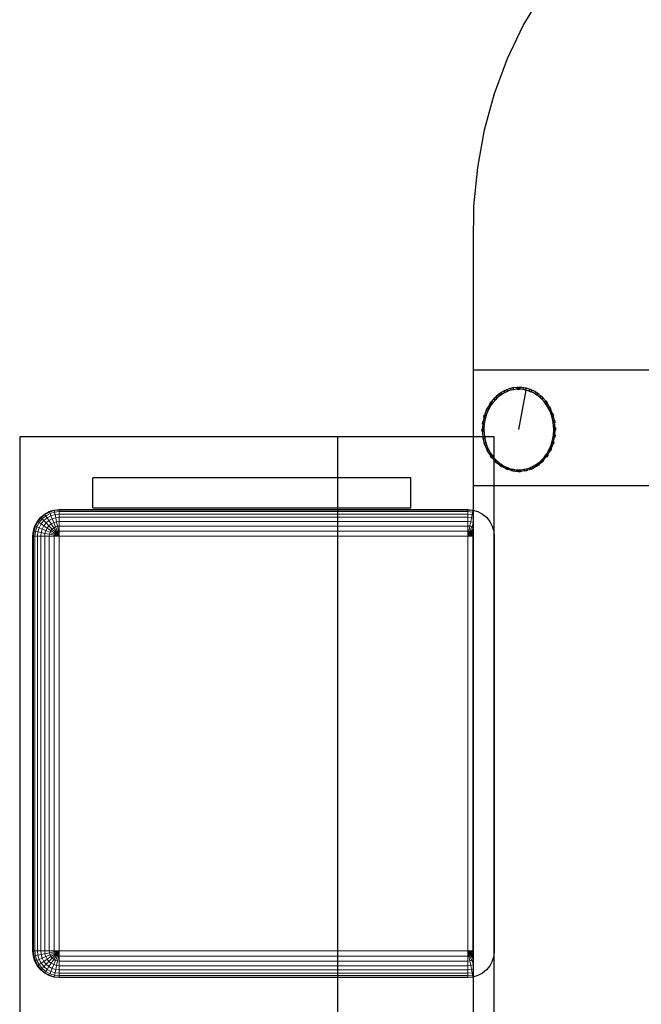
# Model space of a CAD drawing. Header units: millimetres. Extents: x -13157241 to -13144429, y -44179 to -36532.
# Tile 22 of 26: x -13148845 to -13148130, y -41052 to -39918. Entities that reach past the tile are written whole.
import ezdxf

# ---------------------------------------------------------------- set-up
doc = ezdxf.new("R2010")
doc.units = ezdxf.units.MM
doc.header["$MEASUREMENT"] = 0
doc.layers.add('0._RDC (85)_1_0', color=7, linetype='Continuous')

msp = doc.modelspace()

# ---------------------------------------------------------------- linework, layer by layer
at = {"layer": '0._RDC (85)_1_0', "color": 250, "linetype": 'Continuous', "lineweight": 0, "true_color": 0x191919}
for p, q in [((-13148323, -40188.7), (-13148323, -40177.4)), ((-13148323, -40454.7), (-13148323, -40188.7)), ((-13148845, -41737.1), (-13148845, -40398.4)), ((-13148845, -40398.4), (-13148323, -40398.4)), ((-13148479.2, -40398.4), (-13148479.2, -40445.5)), ((-13148761, -40480), (-13148761, -40445.5)), ((-13148761, -40445.5), (-13148395.2, -40445.5)), ((-13148395.2, -40445.5), (-13148395.2, -40480)), ((-13147675, -40454.7), (-13148323, -40454.7)), ((-13148323, -41815.5), (-13148323, -40454.7)), ((-13148820.8, -40491.1), (-13148816.2, -40487.3)), ((-13148820.4, -40491.5), (-13148815.9, -40487.8)), ((-13148819.2, -40492.8), (-13148814.9, -40489.2)), ((-13148816.2, -40487.3), (-13148811, -40484.4)), ((-13148815.9, -40487.8), (-13148816.2, -40487.3)), ((-13148815.9, -40487.8), (-13148810.7, -40485)), ((-13148814.9, -40489.2), (-13148815.9, -40487.8)), ((-13148814.9, -40489.2), (-13148810.1, -40486.6)), ((-13148813.4, -40491.6), (-13148814.9, -40489.2)), ((-13148813.4, -40491.6), (-13148809, -40489.2)), ((-13148811, -40484.4), (-13148805.3, -40482.7)), ((-13148810.7, -40485), (-13148811, -40484.4)), ((-13148810.7, -40485), (-13148805.2, -40483.3)), ((-13148810.1, -40486.6), (-13148810.7, -40485)), ((-13148810.1, -40486.6), (-13148804.8, -40485)), ((-13148809, -40489.2), (-13148810.1, -40486.6)), ((-13148809, -40489.2), (-13148804.3, -40487.8)), ((-13148807.6, -40492.8), (-13148809, -40489.2)), ((-13148805.3, -40482.7), (-13148799.4, -40482.1)), ((-13148805.2, -40483.3), (-13148805.3, -40482.7)), ((-13148805.2, -40483.3), (-13148799.4, -40482.7)), ((-13148804.8, -40485), (-13148805.2, -40483.3)), ((-13148804.8, -40485), (-13148799.4, -40484.4)), ((-13148804.3, -40487.8), (-13148804.8, -40485)), ((-13148804.3, -40487.8), (-13148799.4, -40487.3)), ((-13148803.5, -40491.5), (-13148804.3, -40487.8)), ((-13148799.4, -40482.7), (-13148799.4, -40482.1)), ((-13148799.4, -40482.1), (-13148329.5, -40482.1)), ((-13148799.4, -40484.4), (-13148799.4, -40482.7)), ((-13148799.4, -40482.7), (-13148329.5, -40482.7)), ((-13148799.4, -40487.3), (-13148799.4, -40484.4)), ((-13148799.4, -40484.4), (-13148329.5, -40484.4)), ((-13148799.4, -40491.1), (-13148799.4, -40487.3)), ((-13148799.4, -40487.3), (-13148329.5, -40487.3)), ((-13148395.2, -40480), (-13148761, -40480)), ((-13148479.2, -40480), (-13148479.2, -40482.1)), ((-13148329.5, -40482.1), (-13148329.5, -40482.7)), ((-13148329.5, -40482.1), (-13148323.6, -40482.7)), ((-13148329.5, -40482.7), (-13148329.5, -40484.4)), ((-13148329.5, -40482.7), (-13148323.7, -40483.3)), ((-13148329.5, -40484.4), (-13148329.5, -40487.3)), ((-13148329.5, -40484.4), (-13148324.1, -40485)), ((-13148329.5, -40487.3), (-13148329.5, -40491.1)), ((-13148329.5, -40487.3), (-13148324.6, -40487.8)), ((-13148324.6, -40487.8), (-13148325.3, -40491.5)), ((-13148324.1, -40485), (-13148324.6, -40487.8)), ((-13148324.6, -40487.8), (-13148323, -40488.3)), ((-13148323.7, -40483.3), (-13148324.1, -40485)), ((-13148324.1, -40485), (-13148323, -40485.3)), ((-13148323.6, -40482.7), (-13148323.7, -40483.3)), ((-13148323.7, -40483.3), (-13148323, -40483.5)), ((-13148323.6, -40482.7), (-13148323, -40482.9)), ((-13148829.1, -40506.9), (-13148827.4, -40501.1)), ((-13148828.5, -40507), (-13148826.8, -40501.3)), ((-13148827.4, -40501.1), (-13148824.6, -40495.8)), ((-13148826.8, -40501.3), (-13148827.4, -40501.1)), ((-13148826.8, -40501.3), (-13148824.1, -40496.1)), ((-13148825.2, -40502), (-13148826.8, -40501.3)), ((-13148825.2, -40502), (-13148822.6, -40497.1)), ((-13148824.6, -40495.8), (-13148820.8, -40491.1)), ((-13148824.1, -40496.1), (-13148824.6, -40495.8)), ((-13148824.1, -40496.1), (-13148820.4, -40491.5)), ((-13148822.6, -40497.1), (-13148824.1, -40496.1)), ((-13148822.6, -40497.1), (-13148819.2, -40492.8)), ((-13148820.3, -40498.7), (-13148822.6, -40497.1)), ((-13148822.6, -40503.1), (-13148820.3, -40498.7)), ((-13148820.4, -40491.5), (-13148820.8, -40491.1)), ((-13148819.2, -40492.8), (-13148820.4, -40491.5)), ((-13148820.3, -40498.7), (-13148817.2, -40494.8)), ((-13148817.2, -40500.8), (-13148820.3, -40498.7)), ((-13148817.2, -40494.8), (-13148819.2, -40492.8)), ((-13148819.2, -40504.6), (-13148817.2, -40500.8)), ((-13148817.2, -40494.8), (-13148813.4, -40491.6)), ((-13148814.5, -40497.5), (-13148817.2, -40494.8)), ((-13148817.2, -40500.8), (-13148814.5, -40497.5)), ((-13148813.4, -40503.4), (-13148817.2, -40500.8)), ((-13148814.5, -40497.5), (-13148811.3, -40494.8)), ((-13148811.3, -40500.8), (-13148814.5, -40497.5)), ((-13148811.3, -40494.8), (-13148813.4, -40491.6)), ((-13148813.4, -40503.4), (-13148811.3, -40500.8)), ((-13148811.3, -40494.8), (-13148807.6, -40492.8)), ((-13148808.7, -40498.7), (-13148811.3, -40494.8)), ((-13148811.3, -40500.8), (-13148808.7, -40498.7)), ((-13148807.6, -40504.6), (-13148811.3, -40500.8)), ((-13148808.7, -40498.7), (-13148805.8, -40497.1)), ((-13148805.8, -40503.1), (-13148808.7, -40498.7)), ((-13148807.6, -40492.8), (-13148803.5, -40491.5)), ((-13148805.8, -40497.1), (-13148807.6, -40492.8)), ((-13148805.8, -40497.1), (-13148802.6, -40496.1)), ((-13148803.8, -40502), (-13148805.8, -40497.1)), ((-13148803.8, -40502), (-13148801.6, -40501.3)), ((-13148803.5, -40491.5), (-13148799.4, -40491.1)), ((-13148802.6, -40496.1), (-13148803.5, -40491.5)), ((-13148802.6, -40496.1), (-13148799.4, -40495.8)), ((-13148801.6, -40501.3), (-13148802.6, -40496.1)), ((-13148801.6, -40501.3), (-13148799.4, -40501.1)), ((-13148800.5, -40507), (-13148801.6, -40501.3)), ((-13148799.4, -40495.8), (-13148799.4, -40491.1)), ((-13148799.4, -40491.1), (-13148329.5, -40491.1)), ((-13148799.4, -40501.1), (-13148799.4, -40495.8)), ((-13148799.4, -40495.8), (-13148329.5, -40495.8)), ((-13148799.4, -40506.9), (-13148799.4, -40501.1)), ((-13148799.4, -40501.1), (-13148329.5, -40501.1)), ((-13148329.5, -40491.1), (-13148329.5, -40495.8)), ((-13148329.5, -40491.1), (-13148325.3, -40491.5)), ((-13148329.5, -40495.8), (-13148329.5, -40501.1)), ((-13148329.5, -40495.8), (-13148326.2, -40496.1)), ((-13148329.5, -40501.1), (-13148329.5, -40506.9)), ((-13148329.5, -40501.1), (-13148327.3, -40501.3)), ((-13148327.3, -40501.3), (-13148328.4, -40507)), ((-13148326.2, -40496.1), (-13148327.3, -40501.3)), ((-13148327.3, -40501.3), (-13148325.1, -40502)), ((-13148325.3, -40491.5), (-13148326.2, -40496.1)), ((-13148326.2, -40496.1), (-13148323.1, -40497.1)), ((-13148325.3, -40491.5), (-13148323, -40492.3)), ((-13148323.1, -40497.1), (-13148325.1, -40502)), ((-13148323, -40496.8), (-13148323.1, -40497.1)), ((-13148323.1, -40497.1), (-13148323, -40497.1)), ((-13148829.7, -40512.9), (-13148829.1, -40506.9)), ((-13148829.7, -40990.1), (-13148829.7, -40512.9)), ((-13148829.7, -40512.9), (-13148829.1, -40512.9)), ((-13148828.5, -40507), (-13148829.1, -40506.9)), ((-13148829.1, -40512.9), (-13148828.5, -40507)), ((-13148829.1, -40990.1), (-13148829.1, -40512.9)), ((-13148829.1, -40512.9), (-13148827.4, -40512.9)), ((-13148826.8, -40507.3), (-13148828.5, -40507)), ((-13148827.4, -40512.9), (-13148826.8, -40507.3)), ((-13148827.4, -40990.1), (-13148827.4, -40512.9)), ((-13148827.4, -40512.9), (-13148824.6, -40512.9)), ((-13148826.8, -40507.3), (-13148825.2, -40502)), ((-13148824.1, -40507.9), (-13148826.8, -40507.3)), ((-13148822.6, -40503.1), (-13148825.2, -40502)), ((-13148824.6, -40512.9), (-13148824.1, -40507.9)), ((-13148824.6, -40990.1), (-13148824.6, -40512.9)), ((-13148824.6, -40512.9), (-13148820.8, -40512.9)), ((-13148824.1, -40507.9), (-13148822.6, -40503.1)), ((-13148820.4, -40508.6), (-13148824.1, -40507.9)), ((-13148819.2, -40504.6), (-13148822.6, -40503.1)), ((-13148820.8, -40512.9), (-13148820.4, -40508.6)), ((-13148820.8, -40990.1), (-13148820.8, -40512.9)), ((-13148820.8, -40512.9), (-13148816.2, -40512.9)), ((-13148820.4, -40508.6), (-13148819.2, -40504.6)), ((-13148815.9, -40509.6), (-13148820.4, -40508.6)), ((-13148814.9, -40506.3), (-13148819.2, -40504.6)), ((-13148816.2, -40512.9), (-13148815.9, -40509.6)), ((-13148816.2, -40990.1), (-13148816.2, -40512.9)), ((-13148816.2, -40512.9), (-13148811, -40512.9)), ((-13148815.9, -40509.6), (-13148814.9, -40506.3)), ((-13148810.7, -40510.6), (-13148815.9, -40509.6)), ((-13148814.9, -40506.3), (-13148813.4, -40503.4)), ((-13148810.1, -40508.4), (-13148814.9, -40506.3)), ((-13148809, -40506.3), (-13148813.4, -40503.4)), ((-13148811, -40512.9), (-13148810.7, -40510.6)), ((-13148811, -40990.1), (-13148811, -40512.9)), ((-13148811, -40512.9), (-13148805.3, -40512.9)), ((-13148810.7, -40510.6), (-13148810.1, -40508.4)), ((-13148805.2, -40511.7), (-13148810.7, -40510.6)), ((-13148810.1, -40508.4), (-13148809, -40506.3)), ((-13148804.8, -40510.6), (-13148810.1, -40508.4)), ((-13148809, -40506.3), (-13148807.6, -40504.6)), ((-13148804.3, -40509.6), (-13148809, -40506.3)), ((-13148807.6, -40504.6), (-13148805.8, -40503.1)), ((-13148803.5, -40508.6), (-13148807.6, -40504.6)), ((-13148805.8, -40503.1), (-13148803.8, -40502)), ((-13148802.6, -40507.9), (-13148805.8, -40503.1)), ((-13148805.3, -40512.9), (-13148805.2, -40511.7)), ((-13148805.3, -40990.1), (-13148805.3, -40512.9)), ((-13148805.3, -40512.9), (-13148799.4, -40512.9)), ((-13148805.2, -40511.7), (-13148804.8, -40510.6)), ((-13148799.4, -40512.9), (-13148805.2, -40511.7)), ((-13148804.8, -40510.6), (-13148804.3, -40509.6)), ((-13148799.4, -40512.9), (-13148804.8, -40510.6)), ((-13148804.3, -40509.6), (-13148803.5, -40508.6)), ((-13148799.4, -40512.9), (-13148804.3, -40509.6)), ((-13148801.6, -40507.3), (-13148803.8, -40502)), ((-13148803.5, -40508.6), (-13148802.6, -40507.9)), ((-13148799.4, -40512.9), (-13148803.5, -40508.6)), ((-13148802.6, -40507.9), (-13148801.6, -40507.3)), ((-13148799.4, -40512.9), (-13148802.6, -40507.9)), ((-13148801.6, -40507.3), (-13148800.5, -40507)), ((-13148799.4, -40512.9), (-13148801.6, -40507.3)), ((-13148800.5, -40507), (-13148799.4, -40506.9)), ((-13148799.4, -40512.9), (-13148800.5, -40507)), ((-13148799.4, -40512.9), (-13148799.4, -40506.9)), ((-13148799.4, -40506.9), (-13148329.5, -40506.9)), ((-13148799.4, -40512.9), (-13148329.5, -40512.9)), ((-13148799.4, -40990.1), (-13148799.4, -40512.9)), ((-13148329.5, -40506.9), (-13148329.5, -40512.9)), ((-13148329.5, -40506.9), (-13148328.4, -40507)), ((-13148328.4, -40507), (-13148329.5, -40512.9)), ((-13148327.3, -40507.3), (-13148329.5, -40512.9)), ((-13148326.2, -40507.9), (-13148329.5, -40512.9)), ((-13148325.3, -40508.6), (-13148329.5, -40512.9)), ((-13148324.6, -40509.6), (-13148329.5, -40512.9)), ((-13148324.1, -40510.6), (-13148329.5, -40512.9)), ((-13148323.7, -40511.7), (-13148329.5, -40512.9)), ((-13148329.5, -40512.9), (-13148329.5, -40990.1)), ((-13148329.5, -40512.9), (-13148323.6, -40512.9)), ((-13148328.4, -40507), (-13148327.3, -40507.3)), ((-13148325.1, -40502), (-13148327.3, -40507.3)), ((-13148327.3, -40507.3), (-13148326.2, -40507.9)), ((-13148323.1, -40503.1), (-13148326.2, -40507.9)), ((-13148326.2, -40507.9), (-13148325.3, -40508.6)), ((-13148323, -40506.2), (-13148325.3, -40508.6)), ((-13148325.3, -40508.6), (-13148324.6, -40509.6)), ((-13148325.1, -40502), (-13148323.1, -40503.1)), ((-13148323, -40508.4), (-13148324.6, -40509.6)), ((-13148324.6, -40509.6), (-13148324.1, -40510.6)), ((-13148323, -40510.1), (-13148324.1, -40510.6)), ((-13148324.1, -40510.6), (-13148323.7, -40511.7)), ((-13148323, -40511.6), (-13148323.7, -40511.7)), ((-13148323.7, -40511.7), (-13148323.6, -40512.9)), ((-13148323.6, -40512.9), (-13148323, -40512.9)), ((-13148323.6, -40512.9), (-13148323.6, -40990.1)), ((-13148323, -40502.9), (-13148323.1, -40503.1)), ((-13148323.1, -40503.1), (-13148323, -40503.2)), ((-13148829.1, -40990.1), (-13148829.7, -40990.1)), ((-13148829.1, -40996.1), (-13148829.7, -40990.1)), ((-13148827.4, -40990.1), (-13148829.1, -40990.1)), ((-13148828.5, -40996), (-13148829.1, -40990.1)), ((-13148828.5, -40996), (-13148829.1, -40996.1)), ((-13148827.4, -41001.9), (-13148829.1, -40996.1)), ((-13148826.8, -40995.7), (-13148828.5, -40996)), ((-13148826.8, -41001.7), (-13148828.5, -40996)), ((-13148824.6, -40990.1), (-13148827.4, -40990.1)), ((-13148826.8, -40995.7), (-13148827.4, -40990.1)), ((-13148824.1, -40995.1), (-13148826.8, -40995.7)), ((-13148825.2, -41001), (-13148826.8, -40995.7)), ((-13148822.6, -40999.9), (-13148825.2, -41001)), ((-13148820.8, -40990.1), (-13148824.6, -40990.1)), ((-13148824.1, -40995.1), (-13148824.6, -40990.1)), ((-13148820.4, -40994.4), (-13148824.1, -40995.1)), ((-13148822.6, -40999.9), (-13148824.1, -40995.1)), ((-13148819.2, -40998.5), (-13148822.6, -40999.9)), ((-13148820.3, -41004.4), (-13148822.6, -40999.9)), ((-13148816.2, -40990.1), (-13148820.8, -40990.1)), ((-13148820.4, -40994.4), (-13148820.8, -40990.1)), ((-13148815.9, -40993.5), (-13148820.4, -40994.4)), ((-13148819.2, -40998.5), (-13148820.4, -40994.4)), ((-13148814.9, -40996.7), (-13148819.2, -40998.5)), ((-13148817.2, -41002.2), (-13148819.2, -40998.5)), ((-13148813.4, -40999.6), (-13148817.2, -41002.2)), ((-13148811, -40990.1), (-13148816.2, -40990.1)), ((-13148815.9, -40993.5), (-13148816.2, -40990.1)), ((-13148810.7, -40992.4), (-13148815.9, -40993.5)), ((-13148814.9, -40996.7), (-13148815.9, -40993.5)), ((-13148810.1, -40994.6), (-13148814.9, -40996.7)), ((-13148813.4, -40999.6), (-13148814.9, -40996.7)), ((-13148809, -40996.7), (-13148813.4, -40999.6)), ((-13148811.3, -41002.2), (-13148813.4, -40999.6)), ((-13148807.6, -40998.5), (-13148811.3, -41002.2)), ((-13148805.3, -40990.1), (-13148811, -40990.1)), ((-13148810.7, -40992.4), (-13148811, -40990.1)), ((-13148805.2, -40991.3), (-13148810.7, -40992.4)), ((-13148810.1, -40994.6), (-13148810.7, -40992.4)), ((-13148804.8, -40992.4), (-13148810.1, -40994.6)), ((-13148809, -40996.7), (-13148810.1, -40994.6)), ((-13148804.3, -40993.5), (-13148809, -40996.7)), ((-13148807.6, -40998.5), (-13148809, -40996.7)), ((-13148805.8, -40999.9), (-13148808.7, -41004.4)), ((-13148803.5, -40994.4), (-13148807.6, -40998.5)), ((-13148805.8, -40999.9), (-13148807.6, -40998.5)), ((-13148802.6, -40995.1), (-13148805.8, -40999.9)), ((-13148803.8, -41001), (-13148805.8, -40999.9)), ((-13148799.4, -40990.1), (-13148805.3, -40990.1)), ((-13148805.2, -40991.3), (-13148805.3, -40990.1)), ((-13148799.4, -40990.1), (-13148805.2, -40991.3)), ((-13148804.8, -40992.4), (-13148805.2, -40991.3)), ((-13148799.4, -40990.1), (-13148804.8, -40992.4)), ((-13148804.3, -40993.5), (-13148804.8, -40992.4)), ((-13148799.4, -40990.1), (-13148804.3, -40993.5)), ((-13148803.5, -40994.4), (-13148804.3, -40993.5)), ((-13148801.6, -40995.7), (-13148803.8, -41001)), ((-13148799.4, -40990.1), (-13148803.5, -40994.4)), ((-13148802.6, -40995.1), (-13148803.5, -40994.4)), ((-13148799.4, -40990.1), (-13148802.6, -40995.1)), ((-13148801.6, -40995.7), (-13148802.6, -40995.1)), ((-13148799.4, -40990.1), (-13148801.6, -40995.7)), ((-13148800.5, -40996), (-13148801.6, -40995.7)), ((-13148800.5, -40996), (-13148801.6, -41001.7)), ((-13148799.4, -40990.1), (-13148800.5, -40996)), ((-13148799.4, -40996.1), (-13148800.5, -40996)), ((-13148329.5, -40990.1), (-13148799.4, -40990.1)), ((-13148799.4, -40996.1), (-13148799.4, -40990.1)), ((-13148799.4, -41001.9), (-13148799.4, -40996.1)), ((-13148329.5, -40996.1), (-13148799.4, -40996.1)), ((-13148323.6, -40990.1), (-13148329.5, -40990.1)), ((-13148329.5, -40990.1), (-13148329.5, -40996.1)), ((-13148329.5, -40990.1), (-13148328.4, -40996)), ((-13148329.5, -40990.1), (-13148327.3, -40995.7)), ((-13148329.5, -40990.1), (-13148326.2, -40995.1)), ((-13148329.5, -40990.1), (-13148325.3, -40994.4)), ((-13148329.5, -40990.1), (-13148324.6, -40993.5)), ((-13148329.5, -40990.1), (-13148324.1, -40992.4)), ((-13148329.5, -40990.1), (-13148323.7, -40991.3)), ((-13148328.4, -40996), (-13148329.5, -40996.1)), ((-13148329.5, -40996.1), (-13148329.5, -41001.9)), ((-13148327.3, -40995.7), (-13148328.4, -40996)), ((-13148328.4, -40996), (-13148327.3, -41001.7)), ((-13148326.2, -40995.1), (-13148327.3, -40995.7)), ((-13148327.3, -40995.7), (-13148325.1, -41001)), ((-13148325.3, -40994.4), (-13148326.2, -40995.1)), ((-13148326.2, -40995.1), (-13148323.1, -40999.9)), ((-13148324.6, -40993.5), (-13148325.3, -40994.4)), ((-13148325.3, -40994.4), (-13148323, -40996.8)), ((-13148323.1, -40999.9), (-13148325.1, -41001)), ((-13148324.1, -40992.4), (-13148324.6, -40993.5)), ((-13148324.6, -40993.5), (-13148323, -40994.6)), ((-13148323.7, -40991.3), (-13148324.1, -40992.4)), ((-13148324.1, -40992.4), (-13148323, -40992.9)), ((-13148323.6, -40990.1), (-13148323.7, -40991.3)), ((-13148323.7, -40991.3), (-13148323, -40991.5)), ((-13148323, -40990.1), (-13148323.6, -40990.1)), ((-13148323.1, -40999.9), (-13148323, -41000.1)), ((-13148323, -40999.9), (-13148323.1, -40999.9)), ((-13148826.8, -41001.7), (-13148827.4, -41001.9)), ((-13148824.6, -41007.2), (-13148827.4, -41001.9)), ((-13148825.2, -41001), (-13148826.8, -41001.7)), ((-13148824.1, -41006.9), (-13148826.8, -41001.7)), ((-13148822.6, -41005.9), (-13148825.2, -41001)), ((-13148824.1, -41006.9), (-13148824.6, -41007.2)), ((-13148820.8, -41011.9), (-13148824.6, -41007.2)), ((-13148822.6, -41005.9), (-13148824.1, -41006.9)), ((-13148820.4, -41011.5), (-13148824.1, -41006.9)), ((-13148820.3, -41004.4), (-13148822.6, -41005.9)), ((-13148819.2, -41010.3), (-13148822.6, -41005.9)), ((-13148820.4, -41011.5), (-13148820.8, -41011.9)), ((-13148819.2, -41010.3), (-13148820.4, -41011.5)), ((-13148815.9, -41015.2), (-13148820.4, -41011.5)), ((-13148817.2, -41002.2), (-13148820.3, -41004.4)), ((-13148817.2, -41008.2), (-13148820.3, -41004.4)), ((-13148817.2, -41008.2), (-13148819.2, -41010.3)), ((-13148814.9, -41013.8), (-13148819.2, -41010.3)), ((-13148814.5, -41005.5), (-13148817.2, -41002.2)), ((-13148814.5, -41005.5), (-13148817.2, -41008.2)), ((-13148813.4, -41011.4), (-13148817.2, -41008.2)), ((-13148813.4, -41011.4), (-13148814.9, -41013.8)), ((-13148811.3, -41002.2), (-13148814.5, -41005.5)), ((-13148811.3, -41008.2), (-13148814.5, -41005.5)), ((-13148811.3, -41008.2), (-13148813.4, -41011.4)), ((-13148809, -41013.8), (-13148813.4, -41011.4)), ((-13148808.7, -41004.4), (-13148811.3, -41002.2)), ((-13148808.7, -41004.4), (-13148811.3, -41008.2)), ((-13148807.6, -41010.3), (-13148811.3, -41008.2)), ((-13148807.6, -41010.3), (-13148809, -41013.8)), ((-13148805.8, -41005.9), (-13148808.7, -41004.4)), ((-13148805.8, -41005.9), (-13148807.6, -41010.3)), ((-13148803.5, -41011.5), (-13148807.6, -41010.3)), ((-13148803.8, -41001), (-13148805.8, -41005.9)), ((-13148802.6, -41006.9), (-13148805.8, -41005.9)), ((-13148803.5, -41011.5), (-13148804.3, -41015.2)), ((-13148801.6, -41001.7), (-13148803.8, -41001)), ((-13148802.6, -41006.9), (-13148803.5, -41011.5)), ((-13148799.4, -41011.9), (-13148803.5, -41011.5)), ((-13148801.6, -41001.7), (-13148802.6, -41006.9)), ((-13148799.4, -41007.2), (-13148802.6, -41006.9)), ((-13148799.4, -41001.9), (-13148801.6, -41001.7)), ((-13148329.5, -41001.9), (-13148799.4, -41001.9)), ((-13148799.4, -41007.2), (-13148799.4, -41001.9)), ((-13148329.5, -41007.2), (-13148799.4, -41007.2)), ((-13148799.4, -41011.9), (-13148799.4, -41007.2)), ((-13148327.3, -41001.7), (-13148329.5, -41001.9)), ((-13148329.5, -41001.9), (-13148329.5, -41007.2)), ((-13148326.2, -41006.9), (-13148329.5, -41007.2)), ((-13148329.5, -41007.2), (-13148329.5, -41011.9)), ((-13148325.3, -41011.5), (-13148329.5, -41011.9)), ((-13148325.1, -41001), (-13148327.3, -41001.7)), ((-13148327.3, -41001.7), (-13148326.2, -41006.9)), ((-13148323.1, -41005.9), (-13148326.2, -41006.9)), ((-13148326.2, -41006.9), (-13148325.3, -41011.5)), ((-13148323, -41010.8), (-13148325.3, -41011.5)), ((-13148325.3, -41011.5), (-13148324.6, -41015.2)), ((-13148325.1, -41001), (-13148323.1, -41005.9)), ((-13148323.1, -41005.9), (-13148323, -41006.2)), ((-13148323, -41005.9), (-13148323.1, -41005.9)), ((-13148816.2, -41015.7), (-13148820.8, -41011.9)), ((-13148815.9, -41015.2), (-13148816.2, -41015.7)), ((-13148811, -41018.6), (-13148816.2, -41015.7)), ((-13148814.9, -41013.8), (-13148815.9, -41015.2)), ((-13148810.7, -41018), (-13148815.9, -41015.2)), ((-13148810.1, -41016.4), (-13148814.9, -41013.8)), ((-13148810.7, -41018), (-13148811, -41018.6)), ((-13148805.3, -41020.3), (-13148811, -41018.6)), ((-13148810.1, -41016.4), (-13148810.7, -41018)), ((-13148805.2, -41019.8), (-13148810.7, -41018)), ((-13148809, -41013.8), (-13148810.1, -41016.4)), ((-13148804.8, -41018), (-13148810.1, -41016.4)), ((-13148804.3, -41015.2), (-13148809, -41013.8)), ((-13148805.2, -41019.8), (-13148805.3, -41020.3)), ((-13148799.4, -41020.9), (-13148805.3, -41020.3)), ((-13148804.8, -41018), (-13148805.2, -41019.8)), ((-13148799.4, -41020.3), (-13148805.2, -41019.8)), ((-13148804.3, -41015.2), (-13148804.8, -41018)), ((-13148799.4, -41018.6), (-13148804.8, -41018)), ((-13148799.4, -41015.7), (-13148804.3, -41015.2)), ((-13148329.5, -41011.9), (-13148799.4, -41011.9)), ((-13148799.4, -41015.7), (-13148799.4, -41011.9)), ((-13148799.4, -41018.6), (-13148799.4, -41015.7)), ((-13148329.5, -41015.7), (-13148799.4, -41015.7)), ((-13148799.4, -41020.3), (-13148799.4, -41018.6)), ((-13148329.5, -41018.6), (-13148799.4, -41018.6)), ((-13148799.4, -41020.9), (-13148799.4, -41020.3)), ((-13148329.5, -41020.3), (-13148799.4, -41020.3)), ((-13148329.5, -41020.9), (-13148799.4, -41020.9)), ((-13148479.2, -41020.9), (-13148479.2, -41117.1)), ((-13148329.5, -41011.9), (-13148329.5, -41015.7)), ((-13148324.6, -41015.2), (-13148329.5, -41015.7)), ((-13148329.5, -41015.7), (-13148329.5, -41018.6)), ((-13148324.1, -41018), (-13148329.5, -41018.6)), ((-13148329.5, -41018.6), (-13148329.5, -41020.3)), ((-13148323.7, -41019.8), (-13148329.5, -41020.3)), ((-13148329.5, -41020.3), (-13148329.5, -41020.9)), ((-13148323.6, -41020.3), (-13148329.5, -41020.9)), ((-13148323, -41014.7), (-13148324.6, -41015.2)), ((-13148324.6, -41015.2), (-13148324.1, -41018)), ((-13148323, -41017.7), (-13148324.1, -41018)), ((-13148324.1, -41018), (-13148323.7, -41019.8)), ((-13148323, -41019.5), (-13148323.7, -41019.8)), ((-13148323.7, -41019.8), (-13148323.6, -41020.3)), ((-13148323, -41020.1), (-13148323.6, -41020.3))]:
    msp.add_line(p, q, dxfattribs=at)
at = {"layer": '0._RDC (85)_1_0', "color": 7, "linetype": 'Continuous', "lineweight": 30, "flags": 128}
for points in [[(-13148323, -40454.7), (-13148323, -40188.7), (-13148323, -40177.4), (-13148322.5, -40132.8), (-13148318.2, -40088.6), (-13148310.3, -40045.2), (-13148298.9, -40003.2), (-13148283.9, -39962.9), (-13148265.7, -39925), (-13148244.4, -39889.7)], [(-13148323, -41815.5), (-13148323, -40321.5)], [(-13148323, -40321.5), (-13147675, -40321.5)], [(-13148280.2, -40342.6), (-13148277.5, -40342.1)], [(-13148280.2, -40342.6), (-13148277.5, -40342.1)], [(-13148279.8, -40344.9), (-13148280.2, -40342.6)], [(-13148279.8, -40344.9), (-13148280.2, -40342.6)], [(-13148277.5, -40342.1), (-13148277.1, -40344.4)], [(-13148277.5, -40342.1), (-13148277.1, -40344.4)], [(-13148272.9, -40343.8), (-13148272.9, -40341.5)], [(-13148272.9, -40341.5), (-13148270.1, -40341.5)], [(-13148272.9, -40343.8), (-13148272.9, -40341.5)], [(-13148272.9, -40341.5), (-13148270.1, -40341.5)], [(-13148270.1, -40341.5), (-13148270.1, -40343.8)], [(-13148270.1, -40341.5), (-13148270.1, -40343.8)], [(-13148265.9, -40344.1), (-13148265.5, -40341.8)], [(-13148265.9, -40344.1), (-13148265.5, -40341.8)], [(-13148265.5, -40341.8), (-13148262.8, -40342.4)], [(-13148265.5, -40341.8), (-13148262.8, -40342.4)], [(-13148262.8, -40342.4), (-13148263.2, -40344.6)], [(-13148262.8, -40342.4), (-13148263.2, -40344.6)], [(-13148299.5, -40354.3), (-13148297.4, -40352.3)], [(-13148299.5, -40354.3), (-13148297.4, -40352.3)], [(-13148298.2, -40356.1), (-13148299.5, -40354.3)], [(-13148298.2, -40356.1), (-13148299.5, -40354.3)], [(-13148296.1, -40354.1), (-13148298.2, -40356.1)], [(-13148296.1, -40354.1), (-13148298.2, -40356.1)], [(-13148297.4, -40352.3), (-13148296.1, -40354.1)], [(-13148297.4, -40352.3), (-13148296.1, -40354.1)], [(-13148293.7, -40349.2), (-13148291.3, -40347.6)], [(-13148293.7, -40349.2), (-13148291.3, -40347.6)], [(-13148292.7, -40351.1), (-13148293.7, -40349.2)], [(-13148292.7, -40351.1), (-13148293.7, -40349.2)], [(-13148290.3, -40349.6), (-13148292.7, -40351.1)], [(-13148290.3, -40349.6), (-13148292.7, -40351.1)], [(-13148291.3, -40347.6), (-13148290.3, -40349.6)], [(-13148291.3, -40347.6), (-13148290.3, -40349.6)], [(-13148287.2, -40345.2), (-13148284.6, -40344.1)], [(-13148287.2, -40345.2), (-13148284.6, -40344.1)], [(-13148286.5, -40347.4), (-13148287.2, -40345.2)], [(-13148286.5, -40347.4), (-13148287.2, -40345.2)], [(-13148283.9, -40346.3), (-13148286.5, -40347.4)], [(-13148283.9, -40346.3), (-13148286.5, -40347.4)], [(-13148284.6, -40344.1), (-13148283.9, -40346.3)], [(-13148284.6, -40344.1), (-13148283.9, -40346.3)], [(-13148277.1, -40344.4), (-13148279.8, -40344.9)], [(-13148277.1, -40344.4), (-13148279.8, -40344.9)], [(-13148270.1, -40343.8), (-13148272.9, -40343.8)], [(-13148270.1, -40343.8), (-13148272.9, -40343.8)], [(-13148270.9, -40390), (-13148262.6, -40344.6)], [(-13148263.2, -40344.6), (-13148265.9, -40344.1)], [(-13148263.2, -40344.6), (-13148265.9, -40344.1)], [(-13148259, -40345.8), (-13148258.3, -40343.6)], [(-13148259, -40345.8), (-13148258.3, -40343.6)], [(-13148256.5, -40346.9), (-13148259, -40345.8)], [(-13148256.5, -40346.9), (-13148259, -40345.8)], [(-13148258.3, -40343.6), (-13148255.8, -40344.7)], [(-13148258.3, -40343.6), (-13148255.8, -40344.7)], [(-13148255.8, -40344.7), (-13148256.5, -40346.9)], [(-13148255.8, -40344.7), (-13148256.5, -40346.9)], [(-13148252.5, -40348.8), (-13148251.5, -40346.8)], [(-13148252.5, -40348.8), (-13148251.5, -40346.8)], [(-13148250.2, -40350.4), (-13148252.5, -40348.8)], [(-13148250.2, -40350.4), (-13148252.5, -40348.8)], [(-13148251.5, -40346.8), (-13148249.2, -40348.4)], [(-13148251.5, -40346.8), (-13148249.2, -40348.4)], [(-13148249.2, -40348.4), (-13148250.2, -40350.4)], [(-13148249.2, -40348.4), (-13148250.2, -40350.4)], [(-13148246.6, -40353.1), (-13148245.3, -40351.3)], [(-13148246.6, -40353.1), (-13148245.3, -40351.3)], [(-13148244.5, -40355.1), (-13148246.6, -40353.1)], [(-13148244.5, -40355.1), (-13148246.6, -40353.1)], [(-13148245.3, -40351.3), (-13148243.2, -40353.4)], [(-13148245.3, -40351.3), (-13148243.2, -40353.4)], [(-13148243.2, -40353.4), (-13148244.5, -40355.1)], [(-13148243.2, -40353.4), (-13148244.5, -40355.1)], [(-13148308.3, -40367.8), (-13148307, -40365.1)], [(-13148308.3, -40367.8), (-13148307, -40365.1)], [(-13148307, -40365.1), (-13148305.2, -40366.2)], [(-13148307, -40365.1), (-13148305.2, -40366.2)], [(-13148304.4, -40360.6), (-13148302.7, -40358.2)], [(-13148304.4, -40360.6), (-13148302.7, -40358.2)], [(-13148302.9, -40362.1), (-13148304.4, -40360.6)], [(-13148302.9, -40362.1), (-13148304.4, -40360.6)], [(-13148301.1, -40359.7), (-13148302.9, -40362.1)], [(-13148301.1, -40359.7), (-13148302.9, -40362.1)], [(-13148302.7, -40358.2), (-13148301.1, -40359.7)], [(-13148302.7, -40358.2), (-13148301.1, -40359.7)], [(-13148241.4, -40358.5), (-13148239.9, -40357)], [(-13148241.4, -40358.5), (-13148239.9, -40357)], [(-13148239.7, -40360.9), (-13148241.4, -40358.5)], [(-13148239.7, -40360.9), (-13148241.4, -40358.5)], [(-13148239.9, -40357), (-13148238.1, -40359.5)], [(-13148239.9, -40357), (-13148238.1, -40359.5)], [(-13148238.1, -40359.5), (-13148239.7, -40360.9)], [(-13148238.1, -40359.5), (-13148239.7, -40360.9)], [(-13148237.1, -40364.9), (-13148235.4, -40363.7)], [(-13148237.1, -40364.9), (-13148235.4, -40363.7)], [(-13148235.8, -40367.6), (-13148237.1, -40364.9)], [(-13148235.8, -40367.6), (-13148237.1, -40364.9)], [(-13148235.4, -40363.7), (-13148234, -40366.5)], [(-13148235.4, -40363.7), (-13148234, -40366.5)], [(-13148311.1, -40375.6), (-13148310.2, -40372.7)], [(-13148311.1, -40375.6), (-13148310.2, -40372.7)], [(-13148309.2, -40376.4), (-13148311.1, -40375.6)], [(-13148309.2, -40376.4), (-13148311.1, -40375.6)], [(-13148310.2, -40372.7), (-13148308.3, -40373.5)], [(-13148310.2, -40372.7), (-13148308.3, -40373.5)], [(-13148308.3, -40373.5), (-13148309.2, -40376.4)], [(-13148308.3, -40373.5), (-13148309.2, -40376.4)], [(-13148306.6, -40368.9), (-13148308.3, -40367.8)], [(-13148306.6, -40368.9), (-13148308.3, -40367.8)], [(-13148305.2, -40366.2), (-13148306.6, -40368.9)], [(-13148305.2, -40366.2), (-13148306.6, -40368.9)], [(-13148234, -40366.5), (-13148235.8, -40367.6)], [(-13148234, -40366.5), (-13148235.8, -40367.6)], [(-13148233.8, -40372), (-13148232, -40371.2)], [(-13148233.8, -40372), (-13148232, -40371.2)], [(-13148232.9, -40375), (-13148233.8, -40372)], [(-13148232.9, -40375), (-13148233.8, -40372)], [(-13148231, -40374.2), (-13148232.9, -40375)], [(-13148231, -40374.2), (-13148232.9, -40375)], [(-13148232, -40371.2), (-13148231, -40374.2)], [(-13148232, -40371.2), (-13148231, -40374.2)], [(-13148312.7, -40383.9), (-13148312.2, -40380.8)], [(-13148312.7, -40383.9), (-13148312.2, -40380.8)], [(-13148310.7, -40384.3), (-13148312.7, -40383.9)], [(-13148310.7, -40384.3), (-13148312.7, -40383.9)], [(-13148312.2, -40380.8), (-13148310.2, -40381.2)], [(-13148312.2, -40380.8), (-13148310.2, -40381.2)], [(-13148310.2, -40381.2), (-13148310.7, -40384.3)], [(-13148310.2, -40381.2), (-13148310.7, -40384.3)], [(-13148231.7, -40379.7), (-13148229.7, -40379.3)], [(-13148231.7, -40379.7), (-13148229.7, -40379.3)], [(-13148231.2, -40382.8), (-13148231.7, -40379.7)], [(-13148231.2, -40382.8), (-13148231.7, -40379.7)], [(-13148229.3, -40382.4), (-13148231.2, -40382.8)], [(-13148229.3, -40382.4), (-13148231.2, -40382.8)], [(-13148230.7, -40390.9), (-13148230.7, -40387.7)], [(-13148230.7, -40387.7), (-13148228.7, -40387.7)], [(-13148230.7, -40390.9), (-13148230.7, -40387.7)], [(-13148230.7, -40387.7), (-13148228.7, -40387.7)], [(-13148229.7, -40379.3), (-13148229.3, -40382.4)], [(-13148229.7, -40379.3), (-13148229.3, -40382.4)], [(-13148228.7, -40387.7), (-13148228.7, -40390.9)], [(-13148228.7, -40387.7), (-13148228.7, -40390.9)], [(-13148845, -40398.4), (-13148845, -41737.1)], [(-13148299.2, -40398.4), (-13148305, -40398.4), (-13148845, -40398.4)], [(-13148479.2, -41690.4), (-13148479.2, -40398.4)], [(-13148313, -40392.4), (-13148313, -40389.2)], [(-13148313, -40389.2), (-13148311, -40389.2)], [(-13148313, -40392.4), (-13148313, -40389.2)], [(-13148313, -40389.2), (-13148311, -40389.2)], [(-13148311, -40392.4), (-13148313, -40392.4)], [(-13148311, -40392.4), (-13148313, -40392.4)], [(-13148312.4, -40397.7), (-13148310.5, -40397.3)], [(-13148312.4, -40397.7), (-13148310.5, -40397.3)], [(-13148312, -40400.8), (-13148312.4, -40397.7)], [(-13148312, -40400.8), (-13148312.4, -40397.7)], [(-13148311, -40389.2), (-13148311, -40392.4)], [(-13148311, -40389.2), (-13148311, -40392.4)], [(-13148310.5, -40397.3), (-13148310, -40400.4)], [(-13148310.5, -40397.3), (-13148310, -40400.4)], [(-13148299.2, -41737.1), (-13148299.2, -40398.4)], [(-13148231.5, -40398.9), (-13148231, -40395.8)], [(-13148231.5, -40398.9), (-13148231, -40395.8)], [(-13148229.5, -40399.3), (-13148231.5, -40398.9)], [(-13148229.5, -40399.3), (-13148231.5, -40398.9)], [(-13148231, -40395.8), (-13148229, -40396.2)], [(-13148231, -40395.8), (-13148229, -40396.2)], [(-13148228.7, -40390.9), (-13148230.7, -40390.9)], [(-13148228.7, -40390.9), (-13148230.7, -40390.9)], [(-13148229, -40396.2), (-13148229.5, -40399.3)], [(-13148229, -40396.2), (-13148229.5, -40399.3)], [(-13148310, -40400.4), (-13148312, -40400.8)], [(-13148310, -40400.4), (-13148312, -40400.8)], [(-13148310.7, -40405.9), (-13148308.8, -40405.1)], [(-13148310.7, -40405.9), (-13148308.8, -40405.1)], [(-13148309.7, -40408.8), (-13148310.7, -40405.9)], [(-13148309.7, -40408.8), (-13148310.7, -40405.9)], [(-13148307.9, -40408.1), (-13148309.7, -40408.8)], [(-13148307.9, -40408.1), (-13148309.7, -40408.8)], [(-13148308.8, -40405.1), (-13148307.9, -40408.1)], [(-13148308.8, -40405.1), (-13148307.9, -40408.1)], [(-13148236.5, -40413.9), (-13148235.1, -40411.1)], [(-13148236.5, -40413.9), (-13148235.1, -40411.1)], [(-13148235.1, -40411.1), (-13148233.4, -40412.3)], [(-13148235.1, -40411.1), (-13148233.4, -40412.3)], [(-13148233.4, -40406.6), (-13148232.5, -40403.7)], [(-13148233.4, -40406.6), (-13148232.5, -40403.7)], [(-13148231.5, -40407.4), (-13148233.4, -40406.6)], [(-13148231.5, -40407.4), (-13148233.4, -40406.6)], [(-13148232.5, -40403.7), (-13148230.6, -40404.5)], [(-13148232.5, -40403.7), (-13148230.6, -40404.5)], [(-13148230.6, -40404.5), (-13148231.5, -40407.4)], [(-13148230.6, -40404.5), (-13148231.5, -40407.4)], [(-13148307.7, -40413.6), (-13148305.9, -40412.5)], [(-13148307.7, -40413.6), (-13148305.9, -40412.5)], [(-13148306.3, -40416.3), (-13148307.7, -40413.6)], [(-13148306.3, -40416.3), (-13148307.7, -40413.6)], [(-13148304.6, -40415.2), (-13148306.3, -40416.3)], [(-13148304.6, -40415.2), (-13148306.3, -40416.3)], [(-13148305.9, -40412.5), (-13148304.6, -40415.2)], [(-13148305.9, -40412.5), (-13148304.6, -40415.2)], [(-13148303.6, -40420.6), (-13148302, -40419.1)], [(-13148303.6, -40420.6), (-13148302, -40419.1)], [(-13148301.8, -40423), (-13148303.6, -40420.6)], [(-13148301.8, -40423), (-13148303.6, -40420.6)], [(-13148302, -40419.1), (-13148300.3, -40421.6)], [(-13148302, -40419.1), (-13148300.3, -40421.6)], [(-13148300.3, -40421.6), (-13148301.8, -40423)], [(-13148300.3, -40421.6), (-13148301.8, -40423)], [(-13148240.6, -40420.4), (-13148238.8, -40418)], [(-13148240.6, -40420.4), (-13148238.8, -40418)], [(-13148239.1, -40421.9), (-13148240.6, -40420.4)], [(-13148239.1, -40421.9), (-13148240.6, -40420.4)], [(-13148237.3, -40419.5), (-13148239.1, -40421.9)], [(-13148237.3, -40419.5), (-13148239.1, -40421.9)], [(-13148238.8, -40418), (-13148237.3, -40419.5)], [(-13148238.8, -40418), (-13148237.3, -40419.5)], [(-13148234.7, -40415), (-13148236.5, -40413.9)], [(-13148234.7, -40415), (-13148236.5, -40413.9)], [(-13148233.4, -40412.3), (-13148234.7, -40415)], [(-13148233.4, -40412.3), (-13148234.7, -40415)], [(-13148298.5, -40426.7), (-13148297.2, -40424.9)], [(-13148298.5, -40426.7), (-13148297.2, -40424.9)], [(-13148296.4, -40428.7), (-13148298.5, -40426.7)], [(-13148296.4, -40428.7), (-13148298.5, -40426.7)], [(-13148297.2, -40424.9), (-13148295.1, -40427)], [(-13148297.2, -40424.9), (-13148295.1, -40427)], [(-13148295.1, -40427), (-13148296.4, -40428.7)], [(-13148295.1, -40427), (-13148296.4, -40428.7)], [(-13148292.5, -40431.7), (-13148291.5, -40429.7)], [(-13148292.5, -40431.7), (-13148291.5, -40429.7)], [(-13148290.2, -40433.3), (-13148292.5, -40431.7)], [(-13148290.2, -40433.3), (-13148292.5, -40431.7)], [(-13148291.5, -40429.7), (-13148289.2, -40431.3)], [(-13148291.5, -40429.7), (-13148289.2, -40431.3)], [(-13148289.2, -40431.3), (-13148290.2, -40433.3)], [(-13148289.2, -40431.3), (-13148290.2, -40433.3)], [(-13148285.9, -40435.4), (-13148285.2, -40433.2)], [(-13148285.9, -40435.4), (-13148285.2, -40433.2)], [(-13148285.2, -40433.2), (-13148282.7, -40434.3)], [(-13148285.2, -40433.2), (-13148282.7, -40434.3)], [(-13148257.8, -40433.8), (-13148255.2, -40432.7)], [(-13148257.8, -40433.8), (-13148255.2, -40432.7)], [(-13148257.1, -40435.9), (-13148257.8, -40433.8)], [(-13148257.1, -40435.9), (-13148257.8, -40433.8)], [(-13148255.2, -40432.7), (-13148254.5, -40434.9)], [(-13148255.2, -40432.7), (-13148254.5, -40434.9)], [(-13148251.4, -40430.5), (-13148249, -40428.9)], [(-13148251.4, -40430.5), (-13148249, -40428.9)], [(-13148250.4, -40432.5), (-13148251.4, -40430.5)], [(-13148250.4, -40432.5), (-13148251.4, -40430.5)], [(-13148248, -40430.9), (-13148250.4, -40432.5)], [(-13148248, -40430.9), (-13148250.4, -40432.5)], [(-13148249, -40428.9), (-13148248, -40430.9)], [(-13148249, -40428.9), (-13148248, -40430.9)], [(-13148245.6, -40426), (-13148243.5, -40424)], [(-13148245.6, -40426), (-13148243.5, -40424)], [(-13148244.3, -40427.8), (-13148245.6, -40426)], [(-13148244.3, -40427.8), (-13148245.6, -40426)], [(-13148242.2, -40425.7), (-13148244.3, -40427.8)], [(-13148242.2, -40425.7), (-13148244.3, -40427.8)], [(-13148243.5, -40424), (-13148242.2, -40425.7)], [(-13148243.5, -40424), (-13148242.2, -40425.7)], [(-13148283.4, -40436.5), (-13148285.9, -40435.4)], [(-13148283.4, -40436.5), (-13148285.9, -40435.4)], [(-13148282.7, -40434.3), (-13148283.4, -40436.5)], [(-13148282.7, -40434.3), (-13148283.4, -40436.5)], [(-13148278.9, -40437.7), (-13148278.5, -40435.4)], [(-13148278.9, -40437.7), (-13148278.5, -40435.4)], [(-13148276.2, -40438.3), (-13148278.9, -40437.7)], [(-13148276.2, -40438.3), (-13148278.9, -40437.7)], [(-13148278.5, -40435.4), (-13148275.8, -40436)], [(-13148278.5, -40435.4), (-13148275.8, -40436)], [(-13148275.8, -40436), (-13148276.2, -40438.3)], [(-13148275.8, -40436), (-13148276.2, -40438.3)], [(-13148271.6, -40438.6), (-13148271.6, -40436.3)], [(-13148271.6, -40436.3), (-13148268.8, -40436.3)], [(-13148271.6, -40438.6), (-13148271.6, -40436.3)], [(-13148271.6, -40436.3), (-13148268.8, -40436.3)], [(-13148268.8, -40438.6), (-13148271.6, -40438.6)], [(-13148268.8, -40438.6), (-13148271.6, -40438.6)], [(-13148268.8, -40436.3), (-13148268.8, -40438.6)], [(-13148268.8, -40436.3), (-13148268.8, -40438.6)], [(-13148264.6, -40435.7), (-13148261.9, -40435.2)], [(-13148264.6, -40435.7), (-13148261.9, -40435.2)], [(-13148264.2, -40438), (-13148264.6, -40435.7)], [(-13148264.2, -40438), (-13148264.6, -40435.7)], [(-13148261.5, -40437.5), (-13148264.2, -40438)], [(-13148261.5, -40437.5), (-13148264.2, -40438)], [(-13148261.9, -40435.2), (-13148261.5, -40437.5)], [(-13148261.9, -40435.2), (-13148261.5, -40437.5)], [(-13148254.5, -40434.9), (-13148257.1, -40435.9)], [(-13148254.5, -40434.9), (-13148257.1, -40435.9)], [(-13148761, -40480), (-13148761, -40445.5)], [(-13148395.2, -40445.5), (-13148761, -40445.5)], [(-13148395.2, -40480), (-13148395.2, -40445.5)], [(-13147675, -40454.7), (-13148323, -40454.7)], [(-13148761, -40480), (-13148395.2, -40480)]]:
    msp.add_lwpolyline(points, dxfattribs=at)
for points in [[(-13148311.7, -40401), (-13148310.2, -40406.8), (-13148308, -40412.3), (-13148305.2, -40417.5), (-13148302, -40422.2), (-13148298.2, -40426.5), (-13148294, -40430.1), (-13148289.4, -40433.1), (-13148284.5, -40435.4), (-13148279.5, -40437), (-13148274.3, -40437.9), (-13148269, -40438), (-13148263.8, -40437.3), (-13148258.6, -40435.9), (-13148253.7, -40433.8), (-13148249.1, -40431), (-13148244.8, -40427.5), (-13148240.9, -40423.4), (-13148237.4, -40418.8), (-13148234.5, -40413.7), (-13148232.2, -40408.3), (-13148230.5, -40402.5), (-13148229.4, -40396.6), (-13148229, -40390.5), (-13148229.3, -40384.5), (-13148230.2, -40378.5), (-13148231.7, -40372.7), (-13148233.9, -40367.2), (-13148236.6, -40362), (-13148239.9, -40357.3), (-13148243.7, -40353), (-13148247.9, -40349.4), (-13148252.5, -40346.4), (-13148257.3, -40344), (-13148262.4, -40342.4), (-13148267.6, -40341.6), (-13148272.9, -40341.5), (-13148278.1, -40342.1), (-13148283.2, -40343.6), (-13148288.1, -40345.7), (-13148292.8, -40348.5), (-13148297.1, -40352), (-13148301, -40356.1), (-13148304.4, -40360.7), (-13148307.3, -40365.8), (-13148309.6, -40371.2), (-13148311.3, -40377), (-13148312.4, -40382.9), (-13148312.8, -40388.9), (-13148312.6, -40395)], [(-13148303.8, -40416.7), (-13148300.7, -40421.3), (-13148297.1, -40425.3), (-13148293, -40428.8), (-13148288.6, -40431.7), (-13148283.9, -40434), (-13148279.1, -40435.5), (-13148274, -40436.3), (-13148269, -40436.4), (-13148264, -40435.8), (-13148259, -40434.5), (-13148254.3, -40432.4), (-13148249.8, -40429.7), (-13148245.7, -40426.3), (-13148241.9, -40422.4), (-13148238.6, -40418), (-13148235.9, -40413.1), (-13148233.6, -40407.9), (-13148232, -40402.3), (-13148231, -40396.6), (-13148230.6, -40390.8), (-13148230.8, -40385), (-13148231.7, -40379.2), (-13148233.1, -40373.7), (-13148235.2, -40368.3), (-13148237.9, -40363.4), (-13148241, -40358.8), (-13148244.7, -40354.7), (-13148248.7, -40351.2), (-13148253.1, -40348.3), (-13148257.8, -40346.1), (-13148262.6, -40344.6), (-13148267.7, -40343.7), (-13148272.7, -40343.6), (-13148277.7, -40344.3), (-13148282.7, -40345.6), (-13148287.4, -40347.7), (-13148291.9, -40350.4), (-13148296, -40353.8), (-13148299.8, -40357.7), (-13148303.1, -40362.1), (-13148305.8, -40367), (-13148308.1, -40372.2), (-13148309.7, -40377.7), (-13148310.7, -40383.5), (-13148311.1, -40389.3), (-13148310.9, -40395.1), (-13148310, -40400.8), (-13148308.6, -40406.4), (-13148306.5, -40411.7)], [(-13148827.4, -41001.9), (-13148829.1, -40996.1), (-13148829.7, -40990.1), (-13148829.7, -40512.9), (-13148829.1, -40506.9), (-13148827.4, -40501.1), (-13148824.6, -40495.8), (-13148820.8, -40491.1), (-13148816.2, -40487.3), (-13148811, -40484.4), (-13148805.3, -40482.7), (-13148799.4, -40482.1), (-13148329.5, -40482.1), (-13148323.6, -40482.7), (-13148317.9, -40484.4), (-13148312.7, -40487.3), (-13148308.1, -40491.1), (-13148304.3, -40495.8), (-13148301.5, -40501.1), (-13148299.8, -40506.9), (-13148299.2, -40512.9), (-13148299.2, -40990.1), (-13148299.8, -40996.1), (-13148301.5, -41001.9), (-13148304.3, -41007.2), (-13148308.1, -41011.9), (-13148312.7, -41015.7), (-13148317.9, -41018.6), (-13148323.6, -41020.3), (-13148329.5, -41020.9), (-13148799.4, -41020.9), (-13148805.3, -41020.3), (-13148811, -41018.6), (-13148816.2, -41015.7), (-13148820.8, -41011.9), (-13148824.6, -41007.2)]]:
    msp.add_lwpolyline(points, close=True, dxfattribs=at)

doc.saveas('drawing.dxf')
